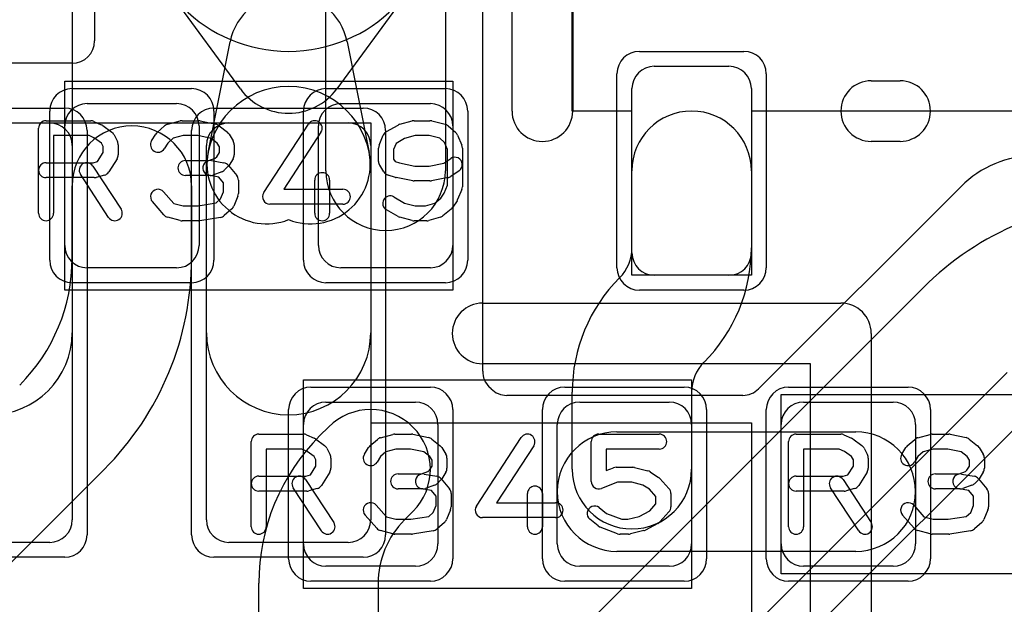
# Model space of a CAD drawing. Extents: x 0 to 20.5, y -1 to 20.
# Tile 13 of 28: x 13.6 to 16.9, y 4.6 to 6.6. Entities that reach past the tile are written whole.
import ezdxf

# ---------------------------------------------------------------- set-up
doc = ezdxf.new("R2010")
doc.units = 0
for name, color, linetype in [('L1', 3, 'CONTINUOUS'), ('L4', 3, 'CONTINUOUS'), ('MetalMask-A', 176, 'CONTINUOUS'), ('MetalMask-B', 176, 'CONTINUOUS'), ('PartsArea-A', 111, 'CONTINUOUS'), ('PartsArea-B', 111, 'CONTINUOUS'), ('PartsSilk-A', 221, 'CONTINUOUS'), ('PartsSilk-B', 221, 'CONTINUOUS'), ('Resist-A', 2, 'CONTINUOUS'), ('Resist-B', 2, 'CONTINUOUS'), ('Silk-A', 140, 'CONTINUOUS'), ('Silk-B', 140, 'CONTINUOUS')]:
    doc.layers.add(name, color=color, linetype=linetype)

msp = doc.modelspace()

# ---------------------------------------------------------------- linework, layer by layer
at = {"layer": 'L1'}
for p, q in [((14.625, 6.1), (14.625, 7)), ((15.025, 7), (15.025, 6.1)), ((15.725, 6.45), (15.975, 6.45)), ((15.65, 5.825), (15.65, 6.375)), ((16.05, 6.375), (16.05, 5.825)), ((13.825, 6.325), (14.125, 6.325)), ((14.675, 6.325), (14.975, 6.325)), ((13.75, 5.85), (13.75, 6.25)), ((14.2, 6.25), (14.2, 5.85)), ((14.6, 5.85), (14.6, 6.25)), ((15.05, 6.25), (15.05, 5.85)), ((15.65001, 5.84142), (15.65001, 6.1)), ((16.05001, 6.1), (16.05001, 5.84142)), ((13.775, 5.80637), (13.775, 6.05)), ((14.175, 6.05), (14.175, 5.80637)), ((14.125, 5.775), (13.825, 5.775)), ((14.975, 5.775), (14.675, 5.775)), ((15.60857, 5.74141), (15.6086, 5.74144)), ((15.975, 5.75), (15.725, 5.75)), ((15.89145, 5.4586), (15.89142, 5.45856)), ((15.45, 5.1), (15.45, 5.3586)), ((15.85, 5.35858), (15.85, 5.1)), ((14.625, 5.325), (14.925, 5.325)), ((15.475, 5.325), (15.775, 5.325)), ((16.225, 5.325), (16.525, 5.325)), ((14.55, 4.85), (14.55, 5.25)), ((15, 5.25), (15, 4.85)), ((15.4, 4.85), (15.4, 5.25)), ((15.85, 5.25), (15.85, 4.85)), ((16.15, 4.85), (16.15, 5.25)), ((16.6, 5.25), (16.6, 4.85)), ((14.60503, 5.21287), (14.63358, 5.24142)), ((15.59999, 5.22499), (16.4, 5.22499)), ((13.88211, 5.09927), (13.04142, 4.25858)), ((14.91642, 4.95858), (14.88787, 4.93003)), ((16.4, 4.82499), (15.59999, 4.82499)), ((14.925, 4.775), (14.625, 4.775)), ((15.775, 4.775), (15.475, 4.775)), ((16.525, 4.775), (16.225, 4.775)), ((14.4, 2.44853), (14.4, 4.71789)), ((14.8, 4.71789), (14.8, 2.44853))]:
    msp.add_line(p, q, dxfattribs=at)
for centre, radius, start, end in [((15.725, 6.375), 0.075, 90, 180), ((15.975, 6.375), 0.075, 0, 90), ((13.825, 6.25), 0.075, 90, 180), ((14.125, 6.25), 0.075, 0, 90), ((14.675, 6.25), 0.075, 90, 180), ((14.975, 6.25), 0.075, 0, 90), ((15.85001, 6.1), 0.2, 0, 180), ((13.975, 6.05), 0.2, 0, 180), ((14.825, 6.1), 0.2, 180, 0), ((13.825, 5.85), 0.075, 180, -90), ((14.125, 5.85), 0.075, -90, 0), ((14.675, 5.85), 0.075, 180, -90), ((14.975, 5.85), 0.075, -90, 0), ((15.50861, 5.84142), 0.1414, -44.99714, 0), ((15.50861, 5.84142), 0.5414, -44.9985, 0), ((13.175, 5.80638), 0.6, -45, -0.00096), ((13.175, 5.80638), 1, -45, -0.00057), ((15.725, 5.825), 0.075, 180, -90), ((15.975, 5.825), 0.075, -90, 0), ((15.9914, 5.35858), 0.5414, 135, 179.99788), ((15.9914, 5.35858), 0.1414, 135, 180), ((14.625, 5.25), 0.075, 90, 180), ((14.925, 5.25), 0.075, 0, 90), ((15.475, 5.25), 0.075, 90, 180), ((15.775, 5.25), 0.075, 0, 90), ((16.225, 5.25), 0.075, 90, 180), ((16.525, 5.25), 0.075, 0, 90), ((14.775, 5.1), 0.2, -45, 135), ((15.1, 4.71789), 0.7, 134.99942, 180), ((15.59999, 5.02499), 0.2, 90, -90), ((16.4, 5.02499), 0.2, -90, 90), ((15.65, 5.1), 0.2, 180, 0), ((15.1, 4.71789), 0.3, 134.99865, 180), ((14.625, 4.85), 0.075, 180, -90), ((14.925, 4.85), 0.075, -90, 0), ((15.475, 4.85), 0.075, 180, -90), ((15.775, 4.85), 0.075, -90, 0), ((16.225, 4.85), 0.075, 180, -90), ((16.525, 4.85), 0.075, -90, 0)]:
    msp.add_arc(centre, radius, start, end, dxfattribs=at)
at = {"layer": 'L4'}
for p, q in [((13.84996, 7.06864), (13.84996, 6.53501)), ((15.15004, 5.42853), (15.15004, 7.06862)), ((13.775, 6.8), (13.775, 5.5575)), ((14.33869, 6.37427), (14.09672, 6.70442)), ((14.90328, 6.70442), (14.66131, 6.37427)), ((14.23027, 6.16107), (14.30383, 6.53146)), ((14.69617, 6.53146), (14.76973, 6.16107)), ((13.77499, 6.46004), (11.36605, 6.46004)), ((13.3, 6.26), (13.7, 6.26)), ((14.3, 6.26), (14.7, 6.26)), ((13.775, 6.185), (13.775, 4.93)), ((14.225, 4.93), (14.225, 6.185)), ((14.775, 6.185), (14.775, 4.93)), ((14.225, 5.5575), (14.225, 6.1075)), ((14.775, 6.1075), (14.775, 5.5575)), ((16.75248, 6.04752), (16.07444, 5.36948)), ((14.79288, 3.87574), (16.62427, 5.70711)), ((16.90711, 5.42427), (15.07573, 3.59289)), ((15.17804, 5.36948), (15.172, 5.37552)), ((16.02143, 5.34752), (15.23105, 5.34752)), ((14.94752, 3.25248), (17.01331, 5.31828)), ((13.7, 4.855), (13.3, 4.855)), ((14.7, 4.855), (14.3, 4.855))]:
    msp.add_line(p, q, dxfattribs=at)
for centre, radius, start, end in [((14.5, 7), 0.5, 180, 0), ((14.5, 6.4925), 0.2, 11.23296, 168.76704), ((13.77499, 6.53501), 0.07497, -90, 0), ((14.5, 6.1075), 0.275, 0, 180), ((14.5, 6.4925), 0.2, -143.76095, -36.23905), ((13.7, 6.185), 0.075, 0, 90), ((14.3, 6.185), 0.075, 90, 180), ((14.7, 6.185), 0.075, 0, 90), ((14.42644, 6.12211), 0.2, 168.76704, -68.41989), ((14.57356, 6.12211), 0.2, -111.58011, 11.23286), ((16.99999, 5.79999), 0.35005, 89.99836, 134.99768), ((17.33137, 5), 1, 90, 134.99959), ((13.5, 5.5575), 0.275, 180, 0), ((14.5, 5.5575), 0.275, 180, 0), ((15.22501, 5.42853), 0.07497, 180, -135), ((15.23105, 5.42249), 0.07497, -135, -90), ((16.02143, 5.42249), 0.07497, -90, -45), ((13.7, 4.93), 0.075, -90, 0), ((14.3, 4.93), 0.075, 180, -90), ((14.7, 4.93), 0.075, -90, 0)]:
    msp.add_arc(centre, radius, start, end, dxfattribs=at)
at = {"layer": 'MetalMask-A'}
for p, q in [((15.725, 6.45), (15.975, 6.45)), ((15.65, 5.825), (15.65, 6.375)), ((16.05, 6.375), (16.05, 5.825)), ((13.825, 6.325), (14.125, 6.325)), ((14.675, 6.325), (14.975, 6.325)), ((13.75, 5.85), (13.75, 6.25)), ((14.2, 6.25), (14.2, 5.85)), ((14.6, 5.85), (14.6, 6.25)), ((15.05, 6.25), (15.05, 5.85)), ((14.125, 5.775), (13.825, 5.775)), ((14.975, 5.775), (14.675, 5.775)), ((15.975, 5.75), (15.725, 5.75)), ((14.625, 5.325), (14.925, 5.325)), ((15.475, 5.325), (15.775, 5.325)), ((16.225, 5.325), (16.525, 5.325)), ((14.55, 4.85), (14.55, 5.25)), ((15, 5.25), (15, 4.85)), ((15.4, 4.85), (15.4, 5.25)), ((15.85, 5.25), (15.85, 4.85)), ((16.15, 4.85), (16.15, 5.25)), ((16.6, 5.25), (16.6, 4.85)), ((14.925, 4.775), (14.625, 4.775)), ((15.775, 4.775), (15.475, 4.775)), ((16.525, 4.775), (16.225, 4.775))]:
    msp.add_line(p, q, dxfattribs=at)
for centre, start, end in [((15.725, 6.375), 90, 180), ((15.975, 6.375), 0, 90), ((13.825, 6.25), 90, 180), ((14.125, 6.25), 0, 90), ((14.675, 6.25), 90, 180), ((14.975, 6.25), 0, 90), ((13.825, 5.85), 180, -90), ((14.125, 5.85), -90, 0), ((14.675, 5.85), 180, -90), ((14.975, 5.85), -90, 0), ((15.725, 5.825), 180, -90), ((15.975, 5.825), -90, 0), ((14.625, 5.25), 90, 180), ((14.925, 5.25), 0, 90), ((15.475, 5.25), 90, 180), ((15.775, 5.25), 0, 90), ((16.225, 5.25), 90, 180), ((16.525, 5.25), 0, 90), ((14.625, 4.85), 180, -90), ((14.925, 4.85), -90, 0), ((15.475, 4.85), 180, -90), ((15.775, 4.85), -90, 0), ((16.225, 4.85), 180, -90), ((16.525, 4.85), -90, 0)]:
    msp.add_arc(centre, 0.075, start, end, dxfattribs=at)
at = {"layer": 'MetalMask-B'}
for p, q in [((13.3, 6.26), (13.7, 6.26)), ((14.3, 6.26), (14.7, 6.26)), ((13.775, 6.185), (13.775, 4.93)), ((14.225, 4.93), (14.225, 6.185)), ((14.775, 6.185), (14.775, 4.93)), ((13.7, 4.855), (13.3, 4.855)), ((14.7, 4.855), (14.3, 4.855))]:
    msp.add_line(p, q, dxfattribs=at)
for centre, start, end in [((13.7, 6.185), 0, 90), ((14.3, 6.185), 90, 180), ((14.7, 6.185), 0, 90), ((13.7, 4.93), -90, 0), ((14.3, 4.93), 180, -90), ((14.7, 4.93), -90, 0)]:
    msp.add_arc(centre, 0.075, start, end, dxfattribs=at)
at = {"layer": 'PartsArea-A'}
for p, q in [((15.45, 6.3), (15.45, 8.1)), ((13.75, 6.4), (15.05, 6.4)), ((13.75, 5.7), (13.75, 6.4)), ((15.05, 6.4), (15.05, 5.7)), ((15.65, 6.3), (15.45, 6.3)), ((15.65, 5.75), (15.65, 6.3)), ((16.95, 6.3), (16.05, 6.3)), ((16.05, 6.3), (16.05, 5.75)), ((16.05, 5.75), (15.65, 5.75)), ((15.05, 5.7), (13.75, 5.7)), ((14.55, 5.4), (15.85, 5.4)), ((14.55, 4.7), (14.55, 5.4)), ((15.85, 5.4), (15.85, 4.7)), ((16.15, 5.35), (17.45, 5.35)), ((16.15, 4.75), (16.15, 5.35)), ((17.45, 4.75), (16.15, 4.75)), ((15.85, 4.7), (14.55, 4.7))]:
    msp.add_line(p, q, dxfattribs=at)
at = {"layer": 'PartsArea-B'}
for p, q in [((13.225, 6.26), (14.775, 6.26)), ((14.775, 6.26), (14.775, 5.255)), ((14.775, 5.255), (16.05, 5.255)), ((16.05, 5.255), (16.05, 2.61))]:
    msp.add_line(p, q, dxfattribs=at)
at = {"layer": 'PartsSilk-A'}
for p, q in [((15.2484, 6.3), (15.2484, 8.1)), ((15.4516, 7.9984), (15.4516, 6.3)), ((16.4516, 6.4016), (16.5484, 6.4016)), ((13.6875, 6.26759), (13.8375, 6.26759)), ((14.09495, 6.25564), (14.13662, 6.26675)), ((14.14306, 6.26759), (14.19861, 6.26759)), ((14.20376, 6.26705), (14.25654, 6.25594)), ((14.87273, 6.25564), (14.91439, 6.26675)), ((14.92083, 6.26759), (14.97361, 6.26759)), ((14.97967, 6.26684), (15.02412, 6.25573)), ((13.6625, 5.95741), (13.6625, 6.24259)), ((13.84765, 6.26544), (13.87265, 6.25433)), ((13.8772, 6.2517), (13.90776, 6.22948)), ((14.05978, 6.22795), (14.08478, 6.25017)), ((14.26701, 6.251), (14.29479, 6.22878)), ((14.41657, 6.02663), (14.56657, 6.25626)), ((14.82788, 6.23097), (14.86677, 6.25319)), ((15.03467, 6.25017), (15.05967, 6.22795)), ((13.8322, 6.21759), (13.7125, 6.21759)), ((13.7125, 6.21759), (13.7125, 5.95741)), ((13.84993, 6.20971), (13.8322, 6.21759)), ((13.87343, 6.19263), (13.84993, 6.20971)), ((13.91542, 6.22044), (13.92653, 6.19822)), ((14.0413, 6.20029), (14.05519, 6.22251)), ((14.11356, 6.20885), (14.09568, 6.19296)), ((14.14634, 6.21759), (14.11356, 6.20885)), ((14.19601, 6.21759), (14.14634, 6.21759)), ((14.24042, 6.20824), (14.19601, 6.21759)), ((14.26023, 6.1924), (14.24042, 6.20824)), ((14.30037, 6.22251), (14.31426, 6.20029)), ((14.60843, 6.22892), (14.48369, 6.03796)), ((14.80331, 6.18555), (14.8172, 6.21888)), ((14.88875, 6.20816), (14.86008, 6.19178)), ((14.92411, 6.21759), (14.88875, 6.20816)), ((14.97053, 6.21759), (14.92411, 6.21759)), ((15.00604, 6.20871), (14.97053, 6.21759)), ((15.02218, 6.19437), (15.00604, 6.20871)), ((15.06614, 6.21887), (15.08002, 6.18554)), ((13.87917, 6.18114), (13.87343, 6.19263)), ((13.87917, 6.16087), (13.87917, 6.18114)), ((13.92917, 6.18704), (13.92917, 6.1537)), ((14.09568, 6.19296), (14.0837, 6.17379)), ((14.26806, 6.17987), (14.26023, 6.1924)), ((14.26806, 6.16087), (14.26806, 6.17987)), ((14.31806, 6.18704), (14.31806, 6.1537)), ((14.80139, 6.13148), (14.80139, 6.17593)), ((14.86008, 6.19178), (14.85139, 6.17093)), ((14.85139, 6.17093), (14.85139, 6.13865)), ((15.03194, 6.17093), (15.02218, 6.19437)), ((15.03194, 6.0513), (15.03194, 6.17093)), ((15.08194, 6.17593), (15.08194, 6.0463)), ((16.5484, 6.1984), (16.4516, 6.1984)), ((13.86042, 6.13087), (13.87917, 6.16087)), ((13.92537, 6.14045), (13.89759, 6.09601)), ((14.2331, 6.13426), (14.2543, 6.14197)), ((14.2543, 6.14197), (14.25948, 6.14715)), ((14.25948, 6.14715), (14.26806, 6.16087)), ((14.31426, 6.14045), (14.30037, 6.11823)), ((14.85139, 6.13865), (14.85646, 6.13054)), ((15.01942, 6.12539), (15.04307, 6.14117)), ((13.6875, 6.12685), (13.84533, 6.12685)), ((13.84453, 6.11553), (13.93898, 5.97109)), ((13.84533, 6.12685), (13.86042, 6.13087)), ((14.15417, 6.13426), (14.2331, 6.13426)), ((14.24188, 6.13387), (14.28355, 6.12646)), ((14.29685, 6.1138), (14.28574, 6.10269)), ((14.29838, 6.11785), (14.32615, 6.08452)), ((14.81908, 6.09601), (14.80519, 6.11823)), ((14.85646, 6.13054), (14.8713, 6.12614)), ((14.8713, 6.12614), (14.92331, 6.11574)), ((14.92331, 6.11574), (14.97113, 6.11574)), ((14.97113, 6.11574), (15.01942, 6.12539)), ((13.84861, 6.07685), (13.6875, 6.07685)), ((13.89714, 5.94373), (13.80269, 6.08817)), ((13.88283, 6.0851), (13.85505, 6.07769)), ((14.2375, 6.08426), (14.15417, 6.08426)), ((14.26581, 6.07883), (14.23312, 6.08465)), ((14.2766, 6.09687), (14.24604, 6.08576)), ((14.28194, 6.05947), (14.26581, 6.07883)), ((14.33194, 6.06852), (14.33194, 6.02407)), ((14.5875, 5.95741), (14.5875, 6.06852)), ((14.6375, 6.06852), (14.6375, 5.95741)), ((14.85818, 6.07788), (14.83318, 6.08529)), ((14.91593, 6.06623), (14.86038, 6.07734)), ((15.03407, 6.07734), (14.97851, 6.06623)), ((15.07081, 6.09957), (15.04304, 6.08105)), ((14.28194, 6.02907), (14.28194, 6.05947)), ((14.48369, 6.03796), (14.68194, 6.03796)), ((14.97361, 6.06574), (14.92083, 6.06574)), ((15.02077, 6.02447), (15.03194, 6.0513)), ((15.08002, 6.03669), (15.06614, 6.00335)), ((14.08131, 6.02942), (14.11519, 5.99071)), ((14.25691, 5.99205), (14.27218, 6.00563)), ((14.27218, 6.00563), (14.28194, 6.02907)), ((14.33002, 6.01446), (14.31614, 5.98113)), ((14.85268, 6.01245), (14.88875, 5.99184)), ((14.9897, 5.99118), (15.01023, 6.0076)), ((15.01023, 6.0076), (15.02077, 6.02447)), ((14.08258, 5.95206), (14.04369, 5.9965)), ((14.11519, 5.99071), (14.14634, 5.98241)), ((14.14634, 5.98241), (14.19662, 5.98241)), ((14.19662, 5.98241), (14.25691, 5.99205)), ((14.30967, 5.97205), (14.28467, 5.94983)), ((14.68194, 5.98796), (14.4375, 5.98796)), ((14.88875, 5.99184), (14.92411, 5.98241)), ((14.92411, 5.98241), (14.959, 5.98241)), ((14.959, 5.98241), (14.9897, 5.99118)), ((15.04479, 5.97122), (15.01701, 5.949)), ((15.06426, 5.99971), (15.05037, 5.97749)), ((14.13662, 5.93325), (14.09495, 5.94436)), ((14.27201, 5.94383), (14.20256, 5.93272)), ((14.86677, 5.94681), (14.82788, 5.96903)), ((14.91439, 5.93325), (14.87273, 5.94436)), ((15.00826, 5.94448), (14.96937, 5.93337)), ((14.19861, 5.93241), (14.14306, 5.93241)), ((14.9625, 5.93241), (14.92083, 5.93241)), ((14.4, 5.21759), (14.55, 5.21759)), ((14.56015, 5.21544), (14.58515, 5.20433)), ((14.80745, 5.20564), (14.84912, 5.21675)), ((14.85556, 5.21759), (14.91111, 5.21759)), ((14.91626, 5.21705), (14.96904, 5.20594)), ((15.53889, 5.21759), (15.74167, 5.21759)), ((16.2, 5.21759), (16.35, 5.21759)), ((16.36015, 5.21544), (16.38515, 5.20433)), ((16.60745, 5.20564), (16.64912, 5.21675)), ((16.65556, 5.21759), (16.71111, 5.21759)), ((16.71626, 5.21705), (16.76904, 5.20594)), ((14.375, 4.90741), (14.375, 5.19259)), ((14.5897, 5.2017), (14.62026, 5.17948)), ((14.77228, 5.17795), (14.79728, 5.20017)), ((14.97951, 5.201), (15.00729, 5.17878)), ((15.12907, 4.97663), (15.27907, 5.20626)), ((15.32093, 5.17892), (15.19619, 4.98796)), ((15.51389, 5.05926), (15.51389, 5.19259)), ((16.175, 4.90741), (16.175, 5.19259)), ((16.3897, 5.2017), (16.42026, 5.17948)), ((16.57228, 5.17795), (16.59728, 5.20017)), ((16.77951, 5.201), (16.80729, 5.17878)), ((14.5447, 5.16759), (14.425, 5.16759)), ((14.425, 5.16759), (14.425, 4.90741)), ((14.56243, 5.15971), (14.5447, 5.16759)), ((14.58593, 5.14263), (14.56243, 5.15971)), ((14.62792, 5.17044), (14.63903, 5.14822)), ((14.7538, 5.15029), (14.76769, 5.17251)), ((14.82606, 5.15885), (14.80818, 5.14296)), ((14.85884, 5.16759), (14.82606, 5.15885)), ((14.90851, 5.16759), (14.85884, 5.16759)), ((14.95292, 5.15824), (14.90851, 5.16759)), ((14.97273, 5.1424), (14.95292, 5.15824)), ((15.01287, 5.17251), (15.02676, 5.15029)), ((15.74167, 5.16759), (15.56389, 5.16759)), ((15.56389, 5.16759), (15.56389, 5.09554)), ((16.3447, 5.16759), (16.225, 5.16759)), ((16.225, 5.16759), (16.225, 4.90741)), ((16.36243, 5.15971), (16.3447, 5.16759)), ((16.38593, 5.14263), (16.36243, 5.15971)), ((16.42792, 5.17044), (16.43903, 5.14822)), ((16.5538, 5.15029), (16.56769, 5.17251)), ((16.62606, 5.15885), (16.60818, 5.14296)), ((16.65884, 5.16759), (16.62606, 5.15885)), ((16.70851, 5.16759), (16.65884, 5.16759)), ((16.75292, 5.15824), (16.70851, 5.16759)), ((16.77273, 5.1424), (16.75292, 5.15824)), ((16.81287, 5.17251), (16.82676, 5.15029)), ((14.59167, 5.13114), (14.58593, 5.14263)), ((14.59167, 5.11087), (14.59167, 5.13114)), ((14.64167, 5.13704), (14.64167, 5.1037)), ((14.80818, 5.14296), (14.7962, 5.12379)), ((14.98056, 5.12987), (14.97273, 5.1424)), ((14.98056, 5.11087), (14.98056, 5.12987)), ((15.03056, 5.13704), (15.03056, 5.1037)), ((16.39167, 5.13114), (16.38593, 5.14263)), ((16.39167, 5.11087), (16.39167, 5.13114)), ((16.44167, 5.13704), (16.44167, 5.1037)), ((16.60818, 5.14296), (16.5962, 5.12379)), ((16.78056, 5.12987), (16.77273, 5.1424)), ((16.78056, 5.11087), (16.78056, 5.12987)), ((16.83056, 5.13704), (16.83056, 5.1037)), ((14.55783, 5.07685), (14.57292, 5.08087)), ((14.57292, 5.08087), (14.59167, 5.11087)), ((14.63787, 5.09045), (14.61009, 5.04601)), ((14.86667, 5.08426), (14.9456, 5.08426)), ((14.9456, 5.08426), (14.9668, 5.09197)), ((14.95438, 5.08387), (14.99605, 5.07646)), ((14.9668, 5.09197), (14.97198, 5.09715)), ((14.97198, 5.09715), (14.98056, 5.11087)), ((15.02676, 5.09045), (15.01287, 5.06823)), ((15.56389, 5.09554), (15.58832, 5.10484)), ((15.59722, 5.10648), (15.65278, 5.10648)), ((15.65884, 5.10573), (15.70328, 5.09462)), ((15.71109, 5.09117), (15.73887, 5.07265)), ((16.35783, 5.07685), (16.37292, 5.08087)), ((16.37292, 5.08087), (16.39167, 5.11087)), ((16.43787, 5.09045), (16.41009, 5.04601)), ((16.66667, 5.08426), (16.7456, 5.08426)), ((16.7456, 5.08426), (16.7668, 5.09197)), ((16.75438, 5.08387), (16.79605, 5.07646)), ((16.7668, 5.09197), (16.77198, 5.09715)), ((16.77198, 5.09715), (16.78056, 5.11087)), ((16.82676, 5.09045), (16.81287, 5.06823)), ((14.4, 5.07685), (14.55783, 5.07685)), ((14.55703, 5.06553), (14.65148, 4.92109)), ((14.9891, 5.04687), (14.95854, 5.03576)), ((15.00935, 5.0638), (14.99824, 5.05269)), ((15.01088, 5.06785), (15.03865, 5.03452)), ((15.60182, 5.05648), (15.54779, 5.0359)), ((15.6497, 5.05648), (15.60182, 5.05648)), ((15.68696, 5.04717), (15.6497, 5.05648)), ((15.70862, 5.03273), (15.68696, 5.04717)), ((15.74343, 5.06875), (15.77399, 5.03542)), ((16.2, 5.07685), (16.35783, 5.07685)), ((16.35703, 5.06553), (16.45148, 4.92109)), ((16.7891, 5.04687), (16.75854, 5.03576)), ((16.80935, 5.0638), (16.79824, 5.05269)), ((16.81088, 5.06785), (16.83865, 5.03452)), ((14.56111, 5.02685), (14.4, 5.02685)), ((14.60964, 4.89373), (14.51519, 5.03817)), ((14.59533, 5.0351), (14.56755, 5.02769)), ((14.95, 5.03426), (14.86667, 5.03426)), ((14.97831, 5.02883), (14.94562, 5.03465)), ((14.99444, 5.00947), (14.97831, 5.02883)), ((15.04444, 5.01852), (15.04444, 4.97407)), ((15.3, 4.90741), (15.3, 5.01852)), ((15.35, 5.01852), (15.35, 4.90741)), ((15.73056, 5.00879), (15.70862, 5.03273)), ((15.78056, 5.01852), (15.78056, 4.97407)), ((16.36111, 5.02685), (16.2, 5.02685)), ((16.40964, 4.89373), (16.31519, 5.03817)), ((16.39533, 5.0351), (16.36755, 5.02769)), ((16.75, 5.03426), (16.66667, 5.03426)), ((16.77831, 5.02883), (16.74562, 5.03465)), ((16.79444, 5.00947), (16.77831, 5.02883)), ((16.84444, 5.01852), (16.84444, 4.97407)), ((14.99444, 4.97907), (14.99444, 5.00947)), ((15.19619, 4.98796), (15.39444, 4.98796)), ((15.70946, 4.96079), (15.73056, 4.9838)), ((15.73056, 4.9838), (15.73056, 5.00879)), ((16.79444, 4.97907), (16.79444, 5.00947)), ((14.79381, 4.97942), (14.82769, 4.94071)), ((14.96941, 4.94205), (14.98468, 4.95563)), ((14.98468, 4.95563), (14.99444, 4.97907)), ((15.04252, 4.96446), (15.02864, 4.93113)), ((15.54062, 4.97137), (15.56534, 4.9516)), ((15.56534, 4.9516), (15.61571, 4.93241)), ((15.67428, 4.94203), (15.70946, 4.96079)), ((15.77399, 4.95717), (15.74343, 4.92384)), ((16.59381, 4.97942), (16.62769, 4.94071)), ((16.76941, 4.94205), (16.78468, 4.95563)), ((16.78468, 4.95563), (16.79444, 4.97907)), ((16.84252, 4.96446), (16.82864, 4.93113)), ((14.79508, 4.90206), (14.75619, 4.9465)), ((14.82769, 4.94071), (14.85884, 4.93241)), ((14.85884, 4.93241), (14.90912, 4.93241)), ((14.90912, 4.93241), (14.96941, 4.94205)), ((15.02217, 4.92205), (14.99717, 4.89983)), ((15.39444, 4.93796), (15.15, 4.93796)), ((15.53716, 4.91011), (15.50938, 4.93233)), ((15.61571, 4.93241), (15.63581, 4.93241)), ((15.63581, 4.93241), (15.67428, 4.94203)), ((15.73676, 4.91868), (15.69509, 4.89646)), ((16.59508, 4.90206), (16.55619, 4.9465)), ((16.62769, 4.94071), (16.65884, 4.93241)), ((16.65884, 4.93241), (16.70912, 4.93241)), ((16.70912, 4.93241), (16.76941, 4.94205)), ((16.82217, 4.92205), (16.79717, 4.89983)), ((14.84912, 4.88325), (14.80745, 4.89436)), ((14.91111, 4.88241), (14.85556, 4.88241)), ((14.98451, 4.89383), (14.91506, 4.88272)), ((15.60221, 4.88405), (15.54388, 4.90627)), ((15.63889, 4.88241), (15.61111, 4.88241)), ((15.68939, 4.89427), (15.64495, 4.88316)), ((16.64912, 4.88325), (16.60745, 4.89436)), ((16.71111, 4.88241), (16.65556, 4.88241)), ((16.78451, 4.89383), (16.71506, 4.88272))]:
    msp.add_line(p, q, dxfattribs=at)
for centre, radius, start, end in [((16.4516, 6.3), 0.1016, 90, -90), ((16.5484, 6.3), 0.1016, -90, 90), ((15.35, 6.3), 0.1016, 180, 0), ((13.6875, 6.24259), 0.025, 90, 180), ((13.8375, 6.24259), 0.025, 66.04914, 90), ((14.14306, 6.24259), 0.025, 90, 104.92885), ((14.19861, 6.24259), 0.025, 78.11016, 90), ((14.5875, 6.24259), 0.025, -33.14974, 146.84644), ((14.92083, 6.24259), 0.025, 90, 104.93227), ((14.97361, 6.24259), 0.025, 75.96932, 90), ((13.8625, 6.23148), 0.025, 53.98274, 66.03964), ((14.10139, 6.23148), 0.025, 104.92551, 131.63069), ((14.25139, 6.23148), 0.025, 51.33303, 78.11298), ((14.87917, 6.23148), 0.025, 104.92551, 119.74171), ((15.01806, 6.23148), 0.025, 48.37217, 75.96679), ((13.89306, 6.20926), 0.025, 26.56505, 53.97932), ((14.07639, 6.20926), 0.025, 131.62783, 147.98998), ((14.27917, 6.20926), 0.025, 32.00538, 51.34522), ((14.84028, 6.20926), 0.025, 119.73351, 157.37647), ((15.04306, 6.20926), 0.025, 22.60576, 48.36931), ((13.90417, 6.18704), 0.025, 0, 26.56505), ((14.0625, 6.18704), 0.025, 147.99462, -32.01002), ((14.29306, 6.18704), 0.025, 0, 32.01002), ((14.82639, 6.17593), 0.025, 157.37309, 180), ((15.05694, 6.17593), 0.025, 0, 22.60888), ((13.90417, 6.1537), 0.025, -32.00538, 0), ((14.29306, 6.1537), 0.025, -32.00538, 0), ((15.05694, 6.12037), 0.025, -56.30358, 123.69959), ((13.6875, 6.10185), 0.025, 90, -90), ((13.82361, 6.10185), 0.025, 33.18146, -146.81914), ((14.15417, 6.10926), 0.025, 90, -90), ((14.2375, 6.10926), 0.025, 79.90837, -100.08326), ((14.26806, 6.12037), 0.025, -70.02864, -45), ((14.27917, 6.10185), 0.025, 39.7909, 79.91674), ((14.27917, 6.13148), 0.025, -45, -32.01002), ((14.82639, 6.13148), 0.025, 180, -147.98998), ((13.84861, 6.10185), 0.025, -90, -75.06473), ((13.87639, 6.10926), 0.025, -75.07449, -32.01002), ((14.2375, 6.10926), 0.025, -90, -70.02141), ((14.30694, 6.06852), 0.025, 0, 39.8005), ((14.6125, 6.06852), 0.025, 0, 180), ((14.84028, 6.10926), 0.025, -147.99462, -106.50982), ((14.86528, 6.10185), 0.025, -106.49948, -101.30993), ((15.02917, 6.10185), 0.025, -78.69456, -56.30041), ((14.0625, 6.01296), 0.025, 41.18808, -138.81042), ((14.68194, 6.01296), 0.025, -90, 90), ((14.92083, 6.09074), 0.025, -101.30544, -90), ((14.97361, 6.09074), 0.025, -90, -78.69205), ((15.05694, 6.0463), 0.025, -22.60576, 0), ((14.30694, 6.02407), 0.025, -22.60576, 0), ((14.4375, 6.01296), 0.025, 146.85026, -90), ((14.84028, 5.99074), 0.025, 60.26649, -119.74171), ((15.04306, 6.01296), 0.025, -32.00538, -22.60278), ((13.91806, 5.95741), 0.025, -146.81854, 33.18086), ((14.29306, 5.99074), 0.025, -48.37217, -22.60888), ((15.02917, 5.99074), 0.025, -51.33303, -32.01002), ((13.6875, 5.95741), 0.025, 180, 0), ((14.10139, 5.96852), 0.025, -138.81192, -104.92885), ((14.26806, 5.96852), 0.025, -80.91063, -48.36931), ((14.6125, 5.95741), 0.025, 180, 0), ((14.87917, 5.96852), 0.025, -119.73351, -104.93227), ((15.00139, 5.96852), 0.025, -74.05146, -51.34522), ((14.14306, 5.95741), 0.025, -104.92551, -90), ((14.19861, 5.95741), 0.025, -90, -80.91133), ((14.92083, 5.95741), 0.025, -104.92551, -90), ((14.9625, 5.95741), 0.025, -90, -74.05655), ((14.4, 5.19259), 0.025, 90, 180), ((14.55, 5.19259), 0.025, 66.04914, 90), ((14.85556, 5.19259), 0.025, 90, 104.92885), ((14.91111, 5.19259), 0.025, 78.11016, 90), ((15.3, 5.19259), 0.025, -33.14974, 146.84644), ((15.53889, 5.19259), 0.025, 90, 180), ((15.74167, 5.19259), 0.025, -90, 90), ((16.2, 5.19259), 0.025, 90, 180), ((16.35, 5.19259), 0.025, 66.04914, 90), ((16.65556, 5.19259), 0.025, 90, 104.92885), ((16.71111, 5.19259), 0.025, 78.11016, 90), ((14.575, 5.18148), 0.025, 53.98274, 66.03964), ((14.60556, 5.15926), 0.025, 26.56505, 53.97932), ((14.81389, 5.18148), 0.025, 104.92551, 131.63069), ((14.96389, 5.18148), 0.025, 51.33303, 78.11298), ((14.99167, 5.15926), 0.025, 32.00538, 51.34522), ((16.375, 5.18148), 0.025, 53.98274, 66.03964), ((16.40556, 5.15926), 0.025, 26.56505, 53.97932), ((16.61389, 5.18148), 0.025, 104.92551, 131.63069), ((16.76389, 5.18148), 0.025, 51.33303, 78.11298), ((16.79167, 5.15926), 0.025, 32.00538, 51.34522), ((14.61667, 5.13704), 0.025, 0, 26.56505), ((14.775, 5.13704), 0.025, 147.99462, -32.01002), ((14.78889, 5.15926), 0.025, 131.62783, 147.98998), ((15.00556, 5.13704), 0.025, 0, 32.01002), ((16.41667, 5.13704), 0.025, 0, 26.56505), ((16.575, 5.13704), 0.025, 147.99462, -32.01002), ((16.58889, 5.15926), 0.025, 131.62783, 147.98998), ((16.80556, 5.13704), 0.025, 0, 32.01002), ((14.61667, 5.1037), 0.025, -32.00538, 0), ((14.86667, 5.05926), 0.025, 90, -90), ((14.95, 5.05926), 0.025, 79.90837, -100.08326), ((15.00556, 5.1037), 0.025, -32.00538, 0), ((15.59722, 5.08148), 0.025, 90, 110.85364), ((15.65278, 5.08148), 0.025, 75.96932, 90), ((15.69722, 5.07037), 0.025, 56.30358, 75.96376), ((16.41667, 5.1037), 0.025, -32.00538, 0), ((16.66667, 5.05926), 0.025, 90, -90), ((16.75, 5.05926), 0.025, 79.90837, -100.08326), ((16.80556, 5.1037), 0.025, -32.00538, 0), ((14.4, 5.05185), 0.025, 90, -90), ((14.53611, 5.05185), 0.025, 33.18146, -146.81914), ((14.98056, 5.07037), 0.025, -70.02864, -45), ((14.99167, 5.05185), 0.025, 39.7909, 79.91674), ((14.99167, 5.08148), 0.025, -45, -32.01002), ((15.53889, 5.05926), 0.025, 180, -69.1435), ((15.725, 5.05185), 0.025, 42.5203, 56.30993), ((16.2, 5.05185), 0.025, 90, -90), ((16.33611, 5.05185), 0.025, 33.18146, -146.81914), ((16.78056, 5.07037), 0.025, -70.02864, -45), ((16.79167, 5.05185), 0.025, 39.7909, 79.91674), ((16.79167, 5.08148), 0.025, -45, -32.01002), ((14.56111, 5.05185), 0.025, -90, -75.06473), ((14.58889, 5.05926), 0.025, -75.07449, -32.01002), ((14.95, 5.05926), 0.025, -90, -70.02141), ((15.01944, 5.01852), 0.025, 0, 39.8005), ((15.325, 5.01852), 0.025, 0, 180), ((15.75556, 5.01852), 0.025, 0, 42.51745), ((16.36111, 5.05185), 0.025, -90, -75.06473), ((16.38889, 5.05926), 0.025, -75.07449, -32.01002), ((16.75, 5.05926), 0.025, -90, -70.02141), ((16.81944, 5.01852), 0.025, 0, 39.8005), ((14.775, 4.96296), 0.025, 41.18808, -138.81042), ((15.39444, 4.96296), 0.025, -90, 90), ((16.575, 4.96296), 0.025, 41.18808, -138.81042), ((15.01944, 4.97407), 0.025, -22.60576, 0), ((15.15, 4.96296), 0.025, 146.85026, -90), ((15.525, 4.95185), 0.025, 51.33303, -128.65478), ((15.75556, 4.97407), 0.025, -42.5203, 0), ((16.81944, 4.97407), 0.025, -22.60576, 0), ((14.63056, 4.90741), 0.025, -146.81854, 33.18086), ((15.00556, 4.94074), 0.025, -48.37217, -22.60888), ((15.725, 4.94074), 0.025, -61.9383, -42.51745), ((16.43056, 4.90741), 0.025, -146.81854, 33.18086), ((16.80556, 4.94074), 0.025, -48.37217, -22.60888), ((14.4, 4.90741), 0.025, 180, 0), ((14.81389, 4.91852), 0.025, -138.81192, -104.92885), ((14.85556, 4.90741), 0.025, -104.92551, -90), ((14.91111, 4.90741), 0.025, -90, -80.91133), ((14.98056, 4.91852), 0.025, -80.91063, -48.36931), ((15.325, 4.90741), 0.025, 180, 0), ((15.55278, 4.92963), 0.025, -128.66697, -110.85364), ((15.61111, 4.90741), 0.025, -110.8565, -90), ((15.63889, 4.90741), 0.025, -90, -75.96376), ((15.68333, 4.91852), 0.025, -75.96932, -61.9318), ((16.2, 4.90741), 0.025, 180, 0), ((16.61389, 4.91852), 0.025, -138.81192, -104.92885), ((16.65556, 4.90741), 0.025, -104.92551, -90), ((16.71111, 4.90741), 0.025, -90, -80.91133), ((16.78056, 4.91852), 0.025, -80.91063, -48.36931)]:
    msp.add_arc(centre, radius, start, end, dxfattribs=at)
at = {"layer": 'PartsSilk-B'}
for p, q in [((15.14999, 5.6566), (16.35, 5.6566)), ((16.4516, 5.555), (16.4516, 3.205)), ((16.2484, 5.4534), (15.14999, 5.4534)), ((16.2484, 3.205), (16.2484, 5.4534))]:
    msp.add_line(p, q, dxfattribs=at)
for centre, start, end in [((15.14999, 5.555), 90, -90), ((16.35, 5.555), 0, 90)]:
    msp.add_arc(centre, 0.1016, start, end, dxfattribs=at)
at = {"layer": 'Resist-A'}
for p, q in [((15.675, 6.5), (16.025, 6.5)), ((15.6, 5.775), (15.6, 6.425)), ((16.1, 6.425), (16.1, 5.775)), ((13.775, 6.375), (14.175, 6.375)), ((14.625, 6.375), (15.025, 6.375)), ((13.7, 5.8), (13.7, 6.3)), ((14.25, 6.3), (14.25, 5.8)), ((14.55, 5.8), (14.55, 6.3)), ((15.1, 6.3), (15.1, 5.8)), ((14.175, 5.725), (13.775, 5.725)), ((15.025, 5.725), (14.625, 5.725)), ((16.025, 5.7), (15.675, 5.7)), ((14.575, 5.375), (14.975, 5.375)), ((15.425, 5.375), (15.825, 5.375)), ((16.175, 5.375), (16.575, 5.375)), ((14.5, 4.8), (14.5, 5.3)), ((15.05, 5.3), (15.05, 4.8)), ((15.35, 4.8), (15.35, 5.3)), ((15.9, 5.3), (15.9, 4.8)), ((16.1, 4.8), (16.1, 5.3)), ((16.65, 5.3), (16.65, 4.8)), ((14.975, 4.725), (14.575, 4.725)), ((15.825, 4.725), (15.425, 4.725)), ((16.575, 4.725), (16.175, 4.725))]:
    msp.add_line(p, q, dxfattribs=at)
for centre, start, end in [((15.675, 6.425), 90, 180), ((16.025, 6.425), 0, 90), ((13.775, 6.3), 90, 180), ((14.175, 6.3), 0, 90), ((14.625, 6.3), 90, 180), ((15.025, 6.3), 0, 90), ((13.775, 5.8), 180, -90), ((14.175, 5.8), -90, 0), ((14.625, 5.8), 180, -90), ((15.025, 5.8), -90, 0), ((15.675, 5.775), 180, -90), ((16.025, 5.775), -90, 0), ((14.575, 5.3), 90, 180), ((14.975, 5.3), 0, 90), ((15.425, 5.3), 90, 180), ((15.825, 5.3), 0, 90), ((16.175, 5.3), 90, 180), ((16.575, 5.3), 0, 90), ((14.575, 4.8), 180, -90), ((14.975, 4.8), -90, 0), ((15.425, 4.8), 180, -90), ((15.825, 4.8), -90, 0), ((16.175, 4.8), 180, -90), ((16.575, 4.8), -90, 0)]:
    msp.add_arc(centre, 0.075, start, end, dxfattribs=at)
at = {"layer": 'Resist-B'}
for p, q in [((13.25, 6.31), (13.75, 6.31)), ((14.25, 6.31), (14.75, 6.31)), ((13.825, 6.235), (13.825, 4.88)), ((14.175, 4.88), (14.175, 6.235)), ((14.825, 6.235), (14.825, 4.88)), ((13.75, 4.805), (13.25, 4.805)), ((14.75, 4.805), (14.25, 4.805))]:
    msp.add_line(p, q, dxfattribs=at)
for centre, start, end in [((13.75, 6.235), 0, 90), ((14.25, 6.235), 90, 180), ((14.75, 6.235), 0, 90), ((13.75, 4.88), -90, 0), ((14.25, 4.88), 180, -90), ((14.75, 4.88), -90, 0)]:
    msp.add_arc(centre, 0.075, start, end, dxfattribs=at)
at = {"layer": 'Silk-A'}
for p, q in [((15.2484, 6.3), (15.2484, 8.1)), ((15.4516, 7.9984), (15.4516, 6.3)), ((16.4516, 6.4016), (16.5484, 6.4016)), ((16.5484, 6.1984), (16.4516, 6.1984))]:
    msp.add_line(p, q, dxfattribs=at)
for centre, start, end in [((16.4516, 6.3), 90, -90), ((16.5484, 6.3), -90, 90), ((15.35, 6.3), 180, 0)]:
    msp.add_arc(centre, 0.1016, start, end, dxfattribs=at)
at = {"layer": 'Silk-B'}
for p, q in [((15.14999, 5.6566), (16.35, 5.6566)), ((16.4516, 5.555), (16.4516, 3.44544)), ((16.2484, 5.4534), (15.14999, 5.4534)), ((16.2484, 3.44544), (16.2484, 5.4534))]:
    msp.add_line(p, q, dxfattribs=at)
for centre, start, end in [((15.14999, 5.555), 90, -90), ((16.35, 5.555), 0, 90)]:
    msp.add_arc(centre, 0.1016, start, end, dxfattribs=at)

doc.saveas('drawing.dxf')
